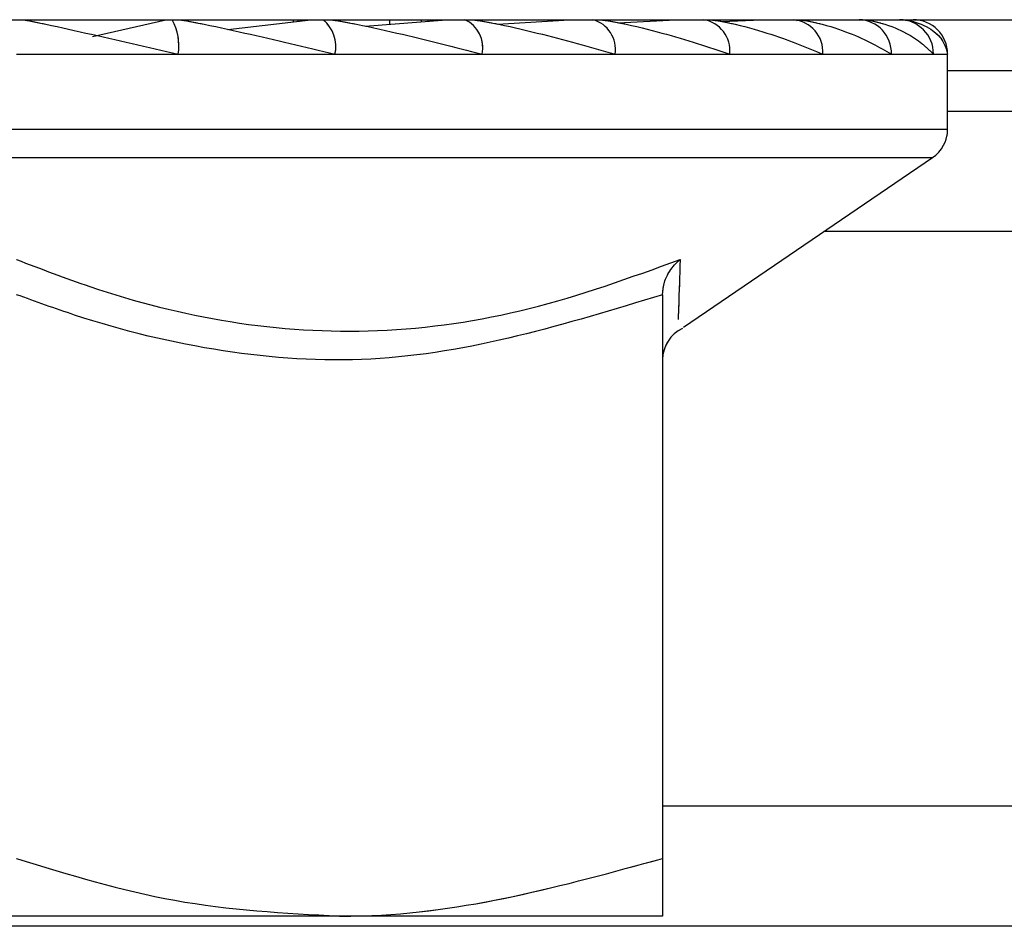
# Paper-space layout 'Sheet10' of a CAD drawing. Header units: inches. Extents: x 0.1 to 16.9, y 0.1 to 10.9.
# Tile 9 of 37: x 6.2232 to 6.2589, y 3.1613 to 3.1942. Entities that reach past the tile are written whole.
import ezdxf

# ---------------------------------------------------------------- set-up
doc = ezdxf.new("R2010")
doc.units = ezdxf.units.IN
doc.header["$MEASUREMENT"] = 0
doc.linetypes.add('PHANTOM', pattern=[0.49999999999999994, 0.25, -0.05, 0.05, -0.05, 0.05, -0.05])

psp = doc.layouts.new('Sheet10')

# ---------------------------------------------------------------- linework, layer by layer
at = {"color": 7, "linetype": 'Continuous', "lineweight": 25}
for p, q in [((6.1658336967, 3.1941918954), (6.4991670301, 3.1941918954)), ((6.2258804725, 3.1935779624), (6.2285397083, 3.1941918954)), ((6.2284694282, 3.19417567), (6.2284694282, 3.1941918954)), ((6.2307867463, 3.1938399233), (6.233789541, 3.1941918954)), ((6.2331689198, 3.1941191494), (6.2331689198, 3.1941918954)), ((6.2333238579, 3.1941918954), (6.2333238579, 3.1941373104)), ((6.2357645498, 3.1939553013), (6.238715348, 3.1941918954)), ((6.2366570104, 3.1940268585), (6.2366570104, 3.1941918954)), ((6.2378080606, 3.1941191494), (6.2378080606, 3.1941918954)), ((6.2380345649, 3.1941918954), (6.2380345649, 3.1941373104)), ((6.2385129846, 3.19417567), (6.2385129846, 3.1941918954)), ((6.2405662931, 3.1940296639), (6.2431674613, 3.1941918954)), ((6.2449395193, 3.1940835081), (6.2470106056, 3.1941918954)), ((6.2486877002, 3.194125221), (6.2501280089, 3.1941918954)), ((6.2231253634, 3.1929418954), (6.2289859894, 3.1929418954)), ((6.2289859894, 3.1929418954), (6.2346685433, 3.1929418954)), ((6.2346685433, 3.1929418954), (6.2400003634, 3.1929418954)), ((6.2400003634, 3.1929418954), (6.2448194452, 3.1929418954)), ((6.2448194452, 3.1929418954), (6.2489793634, 3.1929418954)), ((6.2489793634, 3.1929418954), (6.2523537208, 3.1929418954)), ((6.2523537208, 3.1929418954), (6.2548399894, 3.1929418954)), ((6.2548399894, 3.1929418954), (6.2563626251, 3.1929418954)), ((6.2563626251, 3.1929418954), (6.2568753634, 3.1929418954)), ((6.2568753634, 3.19022499), (6.2568753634, 3.1929418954)), ((6.2568753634, 3.192346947), (6.4081253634, 3.192346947)), ((6.4081253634, 3.1908585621), (6.2568753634, 3.1908585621)), ((6.1893753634, 3.19022499), (6.2568753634, 3.19022499)), ((6.1899216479, 3.1891918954), (6.2563290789, 3.1891918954)), ((6.2472984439, 3.1830404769), (6.2563290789, 3.1891918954)), ((6.3138753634, 3.1865072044), (6.2523877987, 3.1865072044)), ((6.2465420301, 3.1842224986), (6.2465420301, 3.1637833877)), ((6.3138753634, 3.1656738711), (6.2465420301, 3.1656738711)), ((6.2348336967, 3.1616918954), (6.2114170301, 3.1616918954)), ((6.2465420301, 3.1616918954), (6.2348336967, 3.1616918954)), ((6.3138753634, 3.1613225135), (6.1981603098, 3.1613225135))]:
    psp.add_line(p, q, dxfattribs=at)
at = {"color": 7, "linetype": 'PHANTOM', "lineweight": 18}
for p, q in [((6.1658336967, 3.1941918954), (6.4991670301, 3.1941918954)), ((6.1658336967, 3.1941918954), (6.4991670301, 3.1941918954)), ((6.1658336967, 3.1941918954), (6.4991670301, 3.1941918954)), ((6.2258804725, 3.1935779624), (6.2285397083, 3.1941918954)), ((6.2258804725, 3.1935779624), (6.2285397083, 3.1941918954)), ((6.2258804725, 3.1935779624), (6.2285397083, 3.1941918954)), ((6.2284694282, 3.19417567), (6.2284694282, 3.1941918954)), ((6.2284694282, 3.19417567), (6.2284694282, 3.1941918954)), ((6.2284694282, 3.19417567), (6.2284694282, 3.1941918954)), ((6.2307867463, 3.1938399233), (6.233789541, 3.1941918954)), ((6.2307867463, 3.1938399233), (6.233789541, 3.1941918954)), ((6.2307867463, 3.1938399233), (6.233789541, 3.1941918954)), ((6.2331689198, 3.1941191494), (6.2331689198, 3.1941918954)), ((6.2331689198, 3.1941191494), (6.2331689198, 3.1941918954)), ((6.2331689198, 3.1941191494), (6.2331689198, 3.1941918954)), ((6.2333238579, 3.1941918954), (6.2333238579, 3.1941373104)), ((6.2333238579, 3.1941918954), (6.2333238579, 3.1941373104)), ((6.2333238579, 3.1941918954), (6.2333238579, 3.1941373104)), ((6.2357645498, 3.1939553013), (6.238715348, 3.1941918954)), ((6.2357645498, 3.1939553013), (6.238715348, 3.1941918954)), ((6.2357645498, 3.1939553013), (6.238715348, 3.1941918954)), ((6.2366570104, 3.1940268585), (6.2366570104, 3.1941918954)), ((6.2366570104, 3.1940268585), (6.2366570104, 3.1941918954)), ((6.2366570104, 3.1940268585), (6.2366570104, 3.1941918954)), ((6.2378080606, 3.1941191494), (6.2378080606, 3.1941918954)), ((6.2378080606, 3.1941191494), (6.2378080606, 3.1941918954)), ((6.2378080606, 3.1941191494), (6.2378080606, 3.1941918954)), ((6.2380345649, 3.1941918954), (6.2380345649, 3.1941373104)), ((6.2380345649, 3.1941918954), (6.2380345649, 3.1941373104)), ((6.2380345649, 3.1941918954), (6.2380345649, 3.1941373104)), ((6.2385129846, 3.19417567), (6.2385129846, 3.1941918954)), ((6.2385129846, 3.19417567), (6.2385129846, 3.1941918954)), ((6.2385129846, 3.19417567), (6.2385129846, 3.1941918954)), ((6.2405662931, 3.1940296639), (6.2431674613, 3.1941918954)), ((6.2405662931, 3.1940296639), (6.2431674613, 3.1941918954)), ((6.2405662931, 3.1940296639), (6.2431674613, 3.1941918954)), ((6.2449395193, 3.1940835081), (6.2470106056, 3.1941918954)), ((6.2449395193, 3.1940835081), (6.2470106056, 3.1941918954)), ((6.2449395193, 3.1940835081), (6.2470106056, 3.1941918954)), ((6.2486877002, 3.194125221), (6.2501280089, 3.1941918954)), ((6.2486877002, 3.194125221), (6.2501280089, 3.1941918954)), ((6.2486877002, 3.194125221), (6.2501280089, 3.1941918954)), ((6.2513996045, 3.1941481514), (6.2524249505, 3.1941918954)), ((6.2231253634, 3.1929418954), (6.2289859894, 3.1929418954)), ((6.2231253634, 3.1929418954), (6.2289859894, 3.1929418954)), ((6.2231253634, 3.1929418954), (6.2289859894, 3.1929418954)), ((6.2289859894, 3.1929418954), (6.2346685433, 3.1929418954)), ((6.2289859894, 3.1929418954), (6.2346685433, 3.1929418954)), ((6.2289859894, 3.1929418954), (6.2346685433, 3.1929418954)), ((6.2346685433, 3.1929418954), (6.2400003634, 3.1929418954)), ((6.2346685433, 3.1929418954), (6.2400003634, 3.1929418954)), ((6.2346685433, 3.1929418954), (6.2400003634, 3.1929418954)), ((6.2400003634, 3.1929418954), (6.2448194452, 3.1929418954)), ((6.2400003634, 3.1929418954), (6.2448194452, 3.1929418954)), ((6.2400003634, 3.1929418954), (6.2448194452, 3.1929418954)), ((6.2448194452, 3.1929418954), (6.2489793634, 3.1929418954)), ((6.2448194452, 3.1929418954), (6.2489793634, 3.1929418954)), ((6.2448194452, 3.1929418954), (6.2489793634, 3.1929418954)), ((6.2489793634, 3.1929418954), (6.2523537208, 3.1929418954)), ((6.2489793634, 3.1929418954), (6.2523537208, 3.1929418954)), ((6.2489793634, 3.1929418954), (6.2523537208, 3.1929418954)), ((6.2523537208, 3.1929418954), (6.2548399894, 3.1929418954)), ((6.2523537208, 3.1929418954), (6.2548399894, 3.1929418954)), ((6.2523537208, 3.1929418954), (6.2548399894, 3.1929418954)), ((6.2548399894, 3.1929418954), (6.2563626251, 3.1929418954)), ((6.2548399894, 3.1929418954), (6.2563626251, 3.1929418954)), ((6.2548399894, 3.1929418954), (6.2563626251, 3.1929418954)), ((6.2563626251, 3.1929418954), (6.2568753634, 3.1929418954)), ((6.2563626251, 3.1929418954), (6.2568753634, 3.1929418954)), ((6.2563626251, 3.1929418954), (6.2568753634, 3.1929418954)), ((6.2568753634, 3.19022499), (6.2568753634, 3.1929418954)), ((6.2568753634, 3.19022499), (6.2568753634, 3.1929418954)), ((6.2568753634, 3.19022499), (6.2568753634, 3.1929418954)), ((6.2568753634, 3.192346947), (6.4081253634, 3.192346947)), ((6.2568753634, 3.192346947), (6.4081253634, 3.192346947)), ((6.2568753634, 3.192346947), (6.4081253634, 3.192346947)), ((6.4081253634, 3.1908585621), (6.2568753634, 3.1908585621)), ((6.4081253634, 3.1908585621), (6.2568753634, 3.1908585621)), ((6.4081253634, 3.1908585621), (6.2568753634, 3.1908585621)), ((6.1893753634, 3.19022499), (6.2568753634, 3.19022499)), ((6.1893753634, 3.19022499), (6.2568753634, 3.19022499)), ((6.1893753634, 3.19022499), (6.2568753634, 3.19022499)), ((6.1899216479, 3.1891918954), (6.2563290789, 3.1891918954)), ((6.1899216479, 3.1891918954), (6.2563290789, 3.1891918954)), ((6.1899216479, 3.1891918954), (6.2563290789, 3.1891918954)), ((6.2472984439, 3.1830404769), (6.2563290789, 3.1891918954)), ((6.2472984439, 3.1830404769), (6.2563290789, 3.1891918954)), ((6.2472984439, 3.1830404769), (6.2563290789, 3.1891918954)), ((6.3138753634, 3.1865072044), (6.2523877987, 3.1865072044)), ((6.3138753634, 3.1865072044), (6.2523877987, 3.1865072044)), ((6.3138753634, 3.1865072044), (6.2523877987, 3.1865072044)), ((6.2465420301, 3.1842224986), (6.2465420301, 3.1637833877)), ((6.2465420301, 3.1842224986), (6.2465420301, 3.1637833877)), ((6.2465420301, 3.1842224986), (6.2465420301, 3.1637833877)), ((6.3138753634, 3.1656738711), (6.2465420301, 3.1656738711)), ((6.3138753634, 3.1656738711), (6.2465420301, 3.1656738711)), ((6.3138753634, 3.1656738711), (6.2465420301, 3.1656738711)), ((6.2348336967, 3.1616918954), (6.2114170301, 3.1616918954)), ((6.2348336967, 3.1616918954), (6.2114170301, 3.1616918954)), ((6.2348336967, 3.1616918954), (6.2114170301, 3.1616918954)), ((6.2465420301, 3.1616918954), (6.2348336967, 3.1616918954)), ((6.2465420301, 3.1616918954), (6.2348336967, 3.1616918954)), ((6.2465420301, 3.1616918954), (6.2348336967, 3.1616918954)), ((6.3138753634, 3.1613225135), (6.1981603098, 3.1613225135)), ((6.3138753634, 3.1613225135), (6.1981603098, 3.1613225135)), ((6.3138753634, 3.1613225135), (6.1981603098, 3.1613225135))]:
    psp.add_line(p, q, dxfattribs=at)
at = {"color": 7, "linetype": 'Continuous', "lineweight": 25}
for centre, radius, start, end in [((6.2270235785, 3.1932449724), 0.0019856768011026, 351.220539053, 28.48161318), ((6.2334342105, 3.1932178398), 0.0012648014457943, 347.3983030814, 50.3651393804), ((6.2389066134, 3.1931762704), 0.0011185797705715, 347.9052429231, 65.2248594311), ((6.2437306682, 3.1931252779), 0.0011041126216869, 350.4394150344, 75.0253993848), ((6.2478532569, 3.1930710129), 0.0011334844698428, 353.4591256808, 81.4483134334), ((6.2511809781, 3.1930200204), 0.001175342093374, 356.1887389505, 85.5980503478), ((6.253626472, 3.192978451), 0.0012140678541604, 358.2745645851, 88.1637932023), ((6.255122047, 3.1929513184), 0.001240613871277, 359.5648082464, 89.5580945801), ((6.2556253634, 3.1929418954), 0.0012500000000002, 0, 90), ((6.2556253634, 3.19022499), 0.0012500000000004, 304.2616074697, 0), ((6.2477920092, 3.1818648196), 0.001249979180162, 114.9587446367, 179.4199377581)]:
    psp.add_arc(centre, radius, start, end, dxfattribs=at)
at = {"color": 7, "linetype": 'PHANTOM', "lineweight": 18}
for centre, radius, start, end in [((6.2270235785, 3.1932449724), 0.0019856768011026, 351.220539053, 28.48161318), ((6.2270235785, 3.1932449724), 0.0019856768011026, 351.220539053, 28.48161318), ((6.2270235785, 3.1932449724), 0.0019856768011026, 351.220539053, 28.48161318), ((6.2334342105, 3.1932178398), 0.0012648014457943, 347.3983030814, 50.3651393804), ((6.2334342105, 3.1932178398), 0.0012648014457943, 347.3983030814, 50.3651393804), ((6.2334342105, 3.1932178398), 0.0012648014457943, 347.3983030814, 50.3651393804), ((6.2389066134, 3.1931762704), 0.0011185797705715, 347.9052429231, 65.2248594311), ((6.2389066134, 3.1931762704), 0.0011185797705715, 347.9052429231, 65.2248594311), ((6.2389066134, 3.1931762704), 0.0011185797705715, 347.9052429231, 65.2248594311), ((6.2437306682, 3.1931252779), 0.0011041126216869, 350.4394150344, 75.0253993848), ((6.2437306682, 3.1931252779), 0.0011041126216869, 350.4394150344, 75.0253993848), ((6.2437306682, 3.1931252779), 0.0011041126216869, 350.4394150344, 75.0253993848), ((6.2478532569, 3.1930710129), 0.0011334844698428, 353.4591256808, 81.4483134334), ((6.2478532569, 3.1930710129), 0.0011334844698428, 353.4591256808, 81.4483134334), ((6.2478532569, 3.1930710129), 0.0011334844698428, 353.4591256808, 81.4483134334), ((6.2511809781, 3.1930200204), 0.001175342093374, 356.1887389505, 85.5980503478), ((6.2511809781, 3.1930200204), 0.001175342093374, 356.1887389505, 85.5980503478), ((6.2511809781, 3.1930200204), 0.001175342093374, 356.1887389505, 85.5980503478), ((6.253626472, 3.192978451), 0.0012140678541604, 358.2745645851, 88.1637932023), ((6.253626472, 3.192978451), 0.0012140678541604, 358.2745645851, 88.1637932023), ((6.253626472, 3.192978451), 0.0012140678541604, 358.2745645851, 88.1637932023), ((6.255122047, 3.1929513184), 0.001240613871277, 359.5648082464, 89.5580945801), ((6.255122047, 3.1929513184), 0.001240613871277, 359.5648082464, 89.5580945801), ((6.255122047, 3.1929513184), 0.001240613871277, 359.5648082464, 89.5580945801), ((6.2556253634, 3.1929418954), 0.0012500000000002, 0, 90), ((6.2556253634, 3.1929418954), 0.0012500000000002, 0, 90), ((6.2556253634, 3.1929418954), 0.0012500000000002, 0, 90), ((6.2556253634, 3.19022499), 0.0012500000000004, 304.2616074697, 0), ((6.2556253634, 3.19022499), 0.0012500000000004, 304.2616074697, 0), ((6.2556253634, 3.19022499), 0.0012500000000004, 304.2616074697, 0), ((6.2477920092, 3.1818648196), 0.001249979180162, 114.9587446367, 179.4199377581), ((6.2477920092, 3.1818648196), 0.001249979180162, 114.9587446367, 179.4199377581), ((6.2477920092, 3.1818648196), 0.001249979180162, 114.9587446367, 179.4199377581)]:
    psp.add_arc(centre, radius, start, end, dxfattribs=at)
at = {"color": 7, "linetype": 'Continuous', "lineweight": 25}
for points, knots in [([(6.223357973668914, 3.194191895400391), (6.223359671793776, 3.194191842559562), (6.223369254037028, 3.194191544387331), (6.223419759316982, 3.194184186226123), (6.223616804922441, 3.194147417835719), (6.224348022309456, 3.193995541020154), (6.226197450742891, 3.193588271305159), (6.227871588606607, 3.193200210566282), (6.228985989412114, 3.192941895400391)], [0, 0, 0, 0, 0.0042220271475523, 0.0238242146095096, 0.0559055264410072, 0.1434785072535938, 0.4298508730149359, 1, 1, 1, 1]), ([(6.228997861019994, 3.194191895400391), (6.229000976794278, 3.194191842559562), (6.229018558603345, 3.194191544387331), (6.229086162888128, 3.194184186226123), (6.229315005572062, 3.194147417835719), (6.230097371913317, 3.193995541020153), (6.231975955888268, 3.193588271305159), (6.233592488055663, 3.193200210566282), (6.234668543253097, 3.192941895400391)], [0, 0, 0, 0, 0.0042220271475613, 0.0238242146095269, 0.0559055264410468, 0.1434785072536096, 0.4298508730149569, 1, 1, 1, 1]), ([(6.234459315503, 3.194191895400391), (6.234463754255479, 3.194191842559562), (6.23448880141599, 3.194191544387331), (6.234571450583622, 3.194184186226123), (6.234825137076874, 3.194147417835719), (6.235634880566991, 3.193995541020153), (6.237485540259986, 3.193588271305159), (6.238995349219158, 3.193200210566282), (6.240000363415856, 3.192941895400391)], [0, 0, 0, 0, 0.0042220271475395, 0.0238242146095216, 0.0559055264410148, 0.1434785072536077, 0.4298508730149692, 1, 1, 1, 1]), ([(6.239576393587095, 3.194191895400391), (6.239582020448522, 3.194191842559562), (6.239613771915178, 3.194191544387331), (6.239708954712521, 3.194184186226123), (6.239979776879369, 3.194147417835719), (6.240792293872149, 3.193995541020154), (6.242558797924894, 3.193588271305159), (6.24391600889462, 3.193200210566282), (6.244819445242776, 3.192941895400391)], [0, 0, 0, 0, 0.0042220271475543, 0.0238242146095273, 0.055905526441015, 0.1434785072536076, 0.4298508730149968, 1, 1, 1, 1]), ([(6.244193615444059, 3.194191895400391), (6.244200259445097, 3.194191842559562), (6.244237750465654, 3.194191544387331), (6.244342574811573, 3.194184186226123), (6.244622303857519, 3.194147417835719), (6.245412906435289, 3.193995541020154), (6.247041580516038, 3.193588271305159), (6.248204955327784, 3.193200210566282), (6.248979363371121, 3.192941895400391)], [0, 0, 0, 0, 0.0042220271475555, 0.02382421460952, 0.0559055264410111, 0.1434785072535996, 0.4298508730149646, 0.9999999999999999, 0.9999999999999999, 0.9999999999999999, 0.9999999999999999]), ([(6.248170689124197, 3.194191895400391), (6.248178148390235, 3.194191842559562), (6.248220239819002, 3.194191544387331), (6.248331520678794, 3.194184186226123), (6.248611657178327, 3.194147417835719), (6.249356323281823, 3.193995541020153), (6.250797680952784, 3.193588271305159), (6.251731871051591, 3.193200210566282), (6.25235372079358, 3.192941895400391)], [0, 0, 0, 0, 0.0042220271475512, 0.0238242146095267, 0.0559055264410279, 0.1434785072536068, 0.4298508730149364, 1, 1, 1, 1]), ([(6.251386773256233, 3.194191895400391), (6.25139482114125, 3.194191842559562), (6.251440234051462, 3.194191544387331), (6.25155459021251, 3.194184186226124), (6.251826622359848, 3.194147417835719), (6.252502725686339, 3.193995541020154), (6.253712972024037, 3.193588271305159), (6.254389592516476, 3.193200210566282), (6.25483998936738, 3.192941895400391)], [0, 0, 0, 0, 0.004222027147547, 0.0238242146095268, 0.0559055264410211, 0.1434785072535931, 0.429850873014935, 0.9999999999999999, 0.9999999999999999, 0.9999999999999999, 0.9999999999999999]), ([(6.253744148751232, 3.194191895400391), (6.253752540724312, 3.194191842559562), (6.253799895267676, 3.194191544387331), (6.253913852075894, 3.194184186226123), (6.254169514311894, 3.194147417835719), (6.254756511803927, 3.193995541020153), (6.25569887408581, 3.193588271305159), (6.256097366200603, 3.193200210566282), (6.256362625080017, 3.192941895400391)], [0, 0, 0, 0, 0.0042220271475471, 0.0238242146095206, 0.0559055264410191, 0.1434785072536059, 0.4298508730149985, 0.9999999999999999, 0.9999999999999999, 0.9999999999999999, 0.9999999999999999]), ([(6.255171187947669, 3.194191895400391), (6.255179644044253, 3.19419184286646), (6.255227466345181, 3.19419154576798), (6.255337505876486, 3.194184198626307), (6.255568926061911, 3.194147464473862), (6.256048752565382, 3.19399572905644), (6.256694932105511, 3.193588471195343), (6.256803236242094, 3.193200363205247), (6.256875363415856, 3.192941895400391)], [0, 0, 0, 0, 0.0042096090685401, 0.0238068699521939, 0.0558732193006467, 0.1433806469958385, 0.4295182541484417, 0.9999999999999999, 0.9999999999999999, 0.9999999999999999, 0.9999999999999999]), ([(6.223125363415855, 3.185496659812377), (6.224009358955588, 3.185157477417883), (6.226537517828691, 3.184187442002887), (6.230890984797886, 3.183073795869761), (6.236267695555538, 3.182732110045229), (6.241788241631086, 3.183544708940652), (6.245369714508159, 3.18484066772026), (6.247182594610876, 3.185496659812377)], [0, 0, 0, 0, 0.1143716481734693, 0.3270940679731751, 0.5448864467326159, 0.7696293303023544, 1, 1, 1, 1]), ([(6.246542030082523, 3.184222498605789), (6.246557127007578, 3.184376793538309), (6.246587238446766, 3.184684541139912), (6.246811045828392, 3.185130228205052), (6.247035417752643, 3.185380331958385), (6.247179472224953, 3.185494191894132), (6.247182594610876, 3.185496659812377)], [0, 0, 0, 0, 0.3025166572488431, 0.603381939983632, 0.99140328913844, 1, 1, 1, 1]), ([(6.247182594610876, 3.185496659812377), (6.24716164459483, 3.184881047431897), (6.247109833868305, 3.183358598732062), (6.247107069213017, 3.183336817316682), (6.247105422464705, 3.183323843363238)], [0, 0, 0, 0, 0.4043567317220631, 1, 1, 1, 1]), ([(6.246542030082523, 3.184222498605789), (6.243042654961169, 3.183150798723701), (6.237801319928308, 3.181545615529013), (6.230547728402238, 3.182042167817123), (6.226276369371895, 3.183080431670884), (6.223826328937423, 3.18396843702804), (6.223125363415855, 3.184222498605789)], [0, 0, 0, 0, 0.4518067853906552, 0.6767124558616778, 0.9075062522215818, 1, 1, 1, 1]), ([(6.223125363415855, 3.163783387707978), (6.22502684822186, 3.163198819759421), (6.228864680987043, 3.162018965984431), (6.232832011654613, 3.161801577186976), (6.234833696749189, 3.161691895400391)], [0, 0, 0, 0, 0.4954579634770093, 1, 1, 1, 1]), ([(6.234833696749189, 3.161691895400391), (6.235111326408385, 3.161693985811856), (6.239065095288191, 3.161723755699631), (6.242939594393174, 3.162791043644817), (6.246542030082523, 3.163783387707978)], [0, 0, 0, 0, 0.0702189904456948, 1, 1, 1, 1]), ([(6.246542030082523, 3.163783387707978), (6.246542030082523, 3.163510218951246), (6.246542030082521, 3.162278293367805), (6.246542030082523, 3.161948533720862), (6.246542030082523, 3.161691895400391)], [0, 0, 0, 0, 0.2217412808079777, 1, 1, 1, 1])]:
    psp.add_open_spline(points, degree=3, knots=knots, dxfattribs=at)
at = {"color": 7, "linetype": 'PHANTOM', "lineweight": 18}
for points, knots in [([(6.223357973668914, 3.194191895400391), (6.223359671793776, 3.194191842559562), (6.223369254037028, 3.194191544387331), (6.223419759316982, 3.194184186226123), (6.223616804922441, 3.194147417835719), (6.224348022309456, 3.193995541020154), (6.226197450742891, 3.193588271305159), (6.227871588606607, 3.193200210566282), (6.228985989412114, 3.192941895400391)], [0, 0, 0, 0, 0.0042220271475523, 0.0238242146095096, 0.0559055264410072, 0.1434785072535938, 0.4298508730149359, 1, 1, 1, 1]), ([(6.223357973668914, 3.194191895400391), (6.223359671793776, 3.194191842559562), (6.223369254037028, 3.194191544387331), (6.223419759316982, 3.194184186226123), (6.223616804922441, 3.194147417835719), (6.224348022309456, 3.193995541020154), (6.226197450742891, 3.193588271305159), (6.227871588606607, 3.193200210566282), (6.228985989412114, 3.192941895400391)], [0, 0, 0, 0, 0.0042220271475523, 0.0238242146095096, 0.0559055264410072, 0.1434785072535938, 0.4298508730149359, 1, 1, 1, 1]), ([(6.223357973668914, 3.194191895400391), (6.223359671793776, 3.194191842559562), (6.223369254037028, 3.194191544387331), (6.223419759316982, 3.194184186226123), (6.223616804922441, 3.194147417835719), (6.224348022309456, 3.193995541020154), (6.226197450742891, 3.193588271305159), (6.227871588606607, 3.193200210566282), (6.228985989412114, 3.192941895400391)], [0, 0, 0, 0, 0.0042220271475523, 0.0238242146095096, 0.0559055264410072, 0.1434785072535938, 0.4298508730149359, 1, 1, 1, 1]), ([(6.228997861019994, 3.194191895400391), (6.229000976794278, 3.194191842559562), (6.229018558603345, 3.194191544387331), (6.229086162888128, 3.194184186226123), (6.229315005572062, 3.194147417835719), (6.230097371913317, 3.193995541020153), (6.231975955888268, 3.193588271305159), (6.233592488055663, 3.193200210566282), (6.234668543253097, 3.192941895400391)], [0, 0, 0, 0, 0.0042220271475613, 0.0238242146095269, 0.0559055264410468, 0.1434785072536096, 0.4298508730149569, 1, 1, 1, 1]), ([(6.228997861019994, 3.194191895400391), (6.229000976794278, 3.194191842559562), (6.229018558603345, 3.194191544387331), (6.229086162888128, 3.194184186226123), (6.229315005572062, 3.194147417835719), (6.230097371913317, 3.193995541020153), (6.231975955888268, 3.193588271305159), (6.233592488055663, 3.193200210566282), (6.234668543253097, 3.192941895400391)], [0, 0, 0, 0, 0.0042220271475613, 0.0238242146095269, 0.0559055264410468, 0.1434785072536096, 0.4298508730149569, 1, 1, 1, 1]), ([(6.228997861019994, 3.194191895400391), (6.229000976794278, 3.194191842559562), (6.229018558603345, 3.194191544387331), (6.229086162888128, 3.194184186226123), (6.229315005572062, 3.194147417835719), (6.230097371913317, 3.193995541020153), (6.231975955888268, 3.193588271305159), (6.233592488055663, 3.193200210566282), (6.234668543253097, 3.192941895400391)], [0, 0, 0, 0, 0.0042220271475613, 0.0238242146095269, 0.0559055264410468, 0.1434785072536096, 0.4298508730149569, 1, 1, 1, 1]), ([(6.234459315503, 3.194191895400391), (6.234463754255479, 3.194191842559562), (6.23448880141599, 3.194191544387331), (6.234571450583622, 3.194184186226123), (6.234825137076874, 3.194147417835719), (6.235634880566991, 3.193995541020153), (6.237485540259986, 3.193588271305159), (6.238995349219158, 3.193200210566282), (6.240000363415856, 3.192941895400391)], [0, 0, 0, 0, 0.0042220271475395, 0.0238242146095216, 0.0559055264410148, 0.1434785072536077, 0.4298508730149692, 1, 1, 1, 1]), ([(6.234459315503, 3.194191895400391), (6.234463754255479, 3.194191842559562), (6.23448880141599, 3.194191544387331), (6.234571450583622, 3.194184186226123), (6.234825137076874, 3.194147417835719), (6.235634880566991, 3.193995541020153), (6.237485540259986, 3.193588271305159), (6.238995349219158, 3.193200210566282), (6.240000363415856, 3.192941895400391)], [0, 0, 0, 0, 0.0042220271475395, 0.0238242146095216, 0.0559055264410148, 0.1434785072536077, 0.4298508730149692, 1, 1, 1, 1]), ([(6.234459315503, 3.194191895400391), (6.234463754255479, 3.194191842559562), (6.23448880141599, 3.194191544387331), (6.234571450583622, 3.194184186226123), (6.234825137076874, 3.194147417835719), (6.235634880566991, 3.193995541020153), (6.237485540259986, 3.193588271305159), (6.238995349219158, 3.193200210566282), (6.240000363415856, 3.192941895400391)], [0, 0, 0, 0, 0.0042220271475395, 0.0238242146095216, 0.0559055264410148, 0.1434785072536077, 0.4298508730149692, 1, 1, 1, 1]), ([(6.239576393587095, 3.194191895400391), (6.239582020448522, 3.194191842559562), (6.239613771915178, 3.194191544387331), (6.239708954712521, 3.194184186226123), (6.239979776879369, 3.194147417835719), (6.240792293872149, 3.193995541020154), (6.242558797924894, 3.193588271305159), (6.24391600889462, 3.193200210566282), (6.244819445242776, 3.192941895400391)], [0, 0, 0, 0, 0.0042220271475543, 0.0238242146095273, 0.055905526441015, 0.1434785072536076, 0.4298508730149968, 1, 1, 1, 1]), ([(6.239576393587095, 3.194191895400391), (6.239582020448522, 3.194191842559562), (6.239613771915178, 3.194191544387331), (6.239708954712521, 3.194184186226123), (6.239979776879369, 3.194147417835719), (6.240792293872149, 3.193995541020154), (6.242558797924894, 3.193588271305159), (6.24391600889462, 3.193200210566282), (6.244819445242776, 3.192941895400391)], [0, 0, 0, 0, 0.0042220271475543, 0.0238242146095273, 0.055905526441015, 0.1434785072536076, 0.4298508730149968, 1, 1, 1, 1]), ([(6.239576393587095, 3.194191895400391), (6.239582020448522, 3.194191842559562), (6.239613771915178, 3.194191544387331), (6.239708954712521, 3.194184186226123), (6.239979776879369, 3.194147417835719), (6.240792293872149, 3.193995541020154), (6.242558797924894, 3.193588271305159), (6.24391600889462, 3.193200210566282), (6.244819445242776, 3.192941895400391)], [0, 0, 0, 0, 0.0042220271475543, 0.0238242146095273, 0.055905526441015, 0.1434785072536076, 0.4298508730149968, 1, 1, 1, 1]), ([(6.244193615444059, 3.194191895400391), (6.244200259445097, 3.194191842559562), (6.244237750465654, 3.194191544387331), (6.244342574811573, 3.194184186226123), (6.244622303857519, 3.194147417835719), (6.245412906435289, 3.193995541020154), (6.247041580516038, 3.193588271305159), (6.248204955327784, 3.193200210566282), (6.248979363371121, 3.192941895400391)], [0, 0, 0, 0, 0.0042220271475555, 0.02382421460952, 0.0559055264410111, 0.1434785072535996, 0.4298508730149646, 0.9999999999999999, 0.9999999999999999, 0.9999999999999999, 0.9999999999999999]), ([(6.244193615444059, 3.194191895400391), (6.244200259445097, 3.194191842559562), (6.244237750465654, 3.194191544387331), (6.244342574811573, 3.194184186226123), (6.244622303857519, 3.194147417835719), (6.245412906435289, 3.193995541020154), (6.247041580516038, 3.193588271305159), (6.248204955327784, 3.193200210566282), (6.248979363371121, 3.192941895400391)], [0, 0, 0, 0, 0.0042220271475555, 0.02382421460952, 0.0559055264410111, 0.1434785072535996, 0.4298508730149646, 0.9999999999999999, 0.9999999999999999, 0.9999999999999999, 0.9999999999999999]), ([(6.244193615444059, 3.194191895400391), (6.244200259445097, 3.194191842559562), (6.244237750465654, 3.194191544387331), (6.244342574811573, 3.194184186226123), (6.244622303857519, 3.194147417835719), (6.245412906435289, 3.193995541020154), (6.247041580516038, 3.193588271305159), (6.248204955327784, 3.193200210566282), (6.248979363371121, 3.192941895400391)], [0, 0, 0, 0, 0.0042220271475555, 0.02382421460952, 0.0559055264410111, 0.1434785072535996, 0.4298508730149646, 0.9999999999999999, 0.9999999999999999, 0.9999999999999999, 0.9999999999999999]), ([(6.248170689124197, 3.194191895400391), (6.248178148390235, 3.194191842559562), (6.248220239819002, 3.194191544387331), (6.248331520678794, 3.194184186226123), (6.248611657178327, 3.194147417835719), (6.249356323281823, 3.193995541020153), (6.250797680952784, 3.193588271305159), (6.251731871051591, 3.193200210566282), (6.25235372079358, 3.192941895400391)], [0, 0, 0, 0, 0.0042220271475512, 0.0238242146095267, 0.0559055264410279, 0.1434785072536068, 0.4298508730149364, 1, 1, 1, 1]), ([(6.248170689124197, 3.194191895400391), (6.248178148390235, 3.194191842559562), (6.248220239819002, 3.194191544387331), (6.248331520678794, 3.194184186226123), (6.248611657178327, 3.194147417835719), (6.249356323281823, 3.193995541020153), (6.250797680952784, 3.193588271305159), (6.251731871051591, 3.193200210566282), (6.25235372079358, 3.192941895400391)], [0, 0, 0, 0, 0.0042220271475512, 0.0238242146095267, 0.0559055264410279, 0.1434785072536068, 0.4298508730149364, 1, 1, 1, 1]), ([(6.248170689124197, 3.194191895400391), (6.248178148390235, 3.194191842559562), (6.248220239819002, 3.194191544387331), (6.248331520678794, 3.194184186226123), (6.248611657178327, 3.194147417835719), (6.249356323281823, 3.193995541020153), (6.250797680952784, 3.193588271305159), (6.251731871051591, 3.193200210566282), (6.25235372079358, 3.192941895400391)], [0, 0, 0, 0, 0.0042220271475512, 0.0238242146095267, 0.0559055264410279, 0.1434785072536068, 0.4298508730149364, 1, 1, 1, 1]), ([(6.251386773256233, 3.194191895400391), (6.25139482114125, 3.194191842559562), (6.251440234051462, 3.194191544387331), (6.25155459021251, 3.194184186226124), (6.251826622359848, 3.194147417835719), (6.252502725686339, 3.193995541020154), (6.253712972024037, 3.193588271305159), (6.254389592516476, 3.193200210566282), (6.25483998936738, 3.192941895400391)], [0, 0, 0, 0, 0.004222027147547, 0.0238242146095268, 0.0559055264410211, 0.1434785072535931, 0.429850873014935, 0.9999999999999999, 0.9999999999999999, 0.9999999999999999, 0.9999999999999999]), ([(6.251386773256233, 3.194191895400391), (6.25139482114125, 3.194191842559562), (6.251440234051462, 3.194191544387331), (6.25155459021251, 3.194184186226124), (6.251826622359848, 3.194147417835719), (6.252502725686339, 3.193995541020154), (6.253712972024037, 3.193588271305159), (6.254389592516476, 3.193200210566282), (6.25483998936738, 3.192941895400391)], [0, 0, 0, 0, 0.004222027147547, 0.0238242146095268, 0.0559055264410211, 0.1434785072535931, 0.429850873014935, 0.9999999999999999, 0.9999999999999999, 0.9999999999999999, 0.9999999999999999]), ([(6.251386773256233, 3.194191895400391), (6.25139482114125, 3.194191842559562), (6.251440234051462, 3.194191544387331), (6.25155459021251, 3.194184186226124), (6.251826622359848, 3.194147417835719), (6.252502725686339, 3.193995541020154), (6.253712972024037, 3.193588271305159), (6.254389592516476, 3.193200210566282), (6.25483998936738, 3.192941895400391)], [0, 0, 0, 0, 0.004222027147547, 0.0238242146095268, 0.0559055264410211, 0.1434785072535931, 0.429850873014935, 0.9999999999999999, 0.9999999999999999, 0.9999999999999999, 0.9999999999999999]), ([(6.253744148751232, 3.194191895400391), (6.253752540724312, 3.194191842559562), (6.253799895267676, 3.194191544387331), (6.253913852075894, 3.194184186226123), (6.254169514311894, 3.194147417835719), (6.254756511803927, 3.193995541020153), (6.25569887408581, 3.193588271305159), (6.256097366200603, 3.193200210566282), (6.256362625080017, 3.192941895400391)], [0, 0, 0, 0, 0.0042220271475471, 0.0238242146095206, 0.0559055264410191, 0.1434785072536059, 0.4298508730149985, 0.9999999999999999, 0.9999999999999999, 0.9999999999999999, 0.9999999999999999]), ([(6.253744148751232, 3.194191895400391), (6.253752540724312, 3.194191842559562), (6.253799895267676, 3.194191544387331), (6.253913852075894, 3.194184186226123), (6.254169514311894, 3.194147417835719), (6.254756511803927, 3.193995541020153), (6.25569887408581, 3.193588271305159), (6.256097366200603, 3.193200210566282), (6.256362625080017, 3.192941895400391)], [0, 0, 0, 0, 0.0042220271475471, 0.0238242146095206, 0.0559055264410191, 0.1434785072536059, 0.4298508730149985, 0.9999999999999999, 0.9999999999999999, 0.9999999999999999, 0.9999999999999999]), ([(6.253744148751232, 3.194191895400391), (6.253752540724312, 3.194191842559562), (6.253799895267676, 3.194191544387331), (6.253913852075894, 3.194184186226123), (6.254169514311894, 3.194147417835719), (6.254756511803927, 3.193995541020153), (6.25569887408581, 3.193588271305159), (6.256097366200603, 3.193200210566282), (6.256362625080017, 3.192941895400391)], [0, 0, 0, 0, 0.0042220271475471, 0.0238242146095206, 0.0559055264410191, 0.1434785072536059, 0.4298508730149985, 0.9999999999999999, 0.9999999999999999, 0.9999999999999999, 0.9999999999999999]), ([(6.255171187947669, 3.194191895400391), (6.255179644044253, 3.19419184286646), (6.255227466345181, 3.19419154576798), (6.255337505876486, 3.194184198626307), (6.255568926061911, 3.194147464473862), (6.256048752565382, 3.19399572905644), (6.256694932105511, 3.193588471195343), (6.256803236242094, 3.193200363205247), (6.256875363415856, 3.192941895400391)], [0, 0, 0, 0, 0.0042096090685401, 0.0238068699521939, 0.0558732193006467, 0.1433806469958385, 0.4295182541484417, 0.9999999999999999, 0.9999999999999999, 0.9999999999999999, 0.9999999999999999]), ([(6.255171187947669, 3.194191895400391), (6.255179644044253, 3.19419184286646), (6.255227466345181, 3.19419154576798), (6.255337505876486, 3.194184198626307), (6.255568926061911, 3.194147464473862), (6.256048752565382, 3.19399572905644), (6.256694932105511, 3.193588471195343), (6.256803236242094, 3.193200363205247), (6.256875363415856, 3.192941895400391)], [0, 0, 0, 0, 0.0042096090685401, 0.0238068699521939, 0.0558732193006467, 0.1433806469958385, 0.4295182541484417, 0.9999999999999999, 0.9999999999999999, 0.9999999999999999, 0.9999999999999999]), ([(6.255171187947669, 3.194191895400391), (6.255179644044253, 3.19419184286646), (6.255227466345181, 3.19419154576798), (6.255337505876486, 3.194184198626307), (6.255568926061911, 3.194147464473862), (6.256048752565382, 3.19399572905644), (6.256694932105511, 3.193588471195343), (6.256803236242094, 3.193200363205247), (6.256875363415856, 3.192941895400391)], [0, 0, 0, 0, 0.0042096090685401, 0.0238068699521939, 0.0558732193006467, 0.1433806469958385, 0.4295182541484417, 0.9999999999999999, 0.9999999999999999, 0.9999999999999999, 0.9999999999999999]), ([(6.223125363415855, 3.185496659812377), (6.224009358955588, 3.185157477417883), (6.226537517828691, 3.184187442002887), (6.230890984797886, 3.183073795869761), (6.236267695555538, 3.182732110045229), (6.241788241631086, 3.183544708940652), (6.245369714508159, 3.18484066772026), (6.247182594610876, 3.185496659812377)], [0, 0, 0, 0, 0.1143716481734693, 0.3270940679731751, 0.5448864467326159, 0.7696293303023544, 1, 1, 1, 1]), ([(6.223125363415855, 3.185496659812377), (6.224009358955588, 3.185157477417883), (6.226537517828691, 3.184187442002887), (6.230890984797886, 3.183073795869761), (6.236267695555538, 3.182732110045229), (6.241788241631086, 3.183544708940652), (6.245369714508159, 3.18484066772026), (6.247182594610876, 3.185496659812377)], [0, 0, 0, 0, 0.1143716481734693, 0.3270940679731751, 0.5448864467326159, 0.7696293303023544, 1, 1, 1, 1]), ([(6.223125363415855, 3.185496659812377), (6.224009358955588, 3.185157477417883), (6.226537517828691, 3.184187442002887), (6.230890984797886, 3.183073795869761), (6.236267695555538, 3.182732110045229), (6.241788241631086, 3.183544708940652), (6.245369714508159, 3.18484066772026), (6.247182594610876, 3.185496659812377)], [0, 0, 0, 0, 0.1143716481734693, 0.3270940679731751, 0.5448864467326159, 0.7696293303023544, 1, 1, 1, 1]), ([(6.246542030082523, 3.184222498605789), (6.246557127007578, 3.184376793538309), (6.246587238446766, 3.184684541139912), (6.246811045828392, 3.185130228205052), (6.247035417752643, 3.185380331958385), (6.247179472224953, 3.185494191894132), (6.247182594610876, 3.185496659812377)], [0, 0, 0, 0, 0.3025166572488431, 0.603381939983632, 0.99140328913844, 1, 1, 1, 1]), ([(6.246542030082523, 3.184222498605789), (6.246557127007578, 3.184376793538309), (6.246587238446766, 3.184684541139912), (6.246811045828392, 3.185130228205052), (6.247035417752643, 3.185380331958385), (6.247179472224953, 3.185494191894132), (6.247182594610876, 3.185496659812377)], [0, 0, 0, 0, 0.3025166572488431, 0.603381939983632, 0.99140328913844, 1, 1, 1, 1]), ([(6.246542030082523, 3.184222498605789), (6.246557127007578, 3.184376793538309), (6.246587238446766, 3.184684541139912), (6.246811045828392, 3.185130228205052), (6.247035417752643, 3.185380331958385), (6.247179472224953, 3.185494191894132), (6.247182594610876, 3.185496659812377)], [0, 0, 0, 0, 0.3025166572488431, 0.603381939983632, 0.99140328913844, 1, 1, 1, 1]), ([(6.247182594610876, 3.185496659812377), (6.24716164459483, 3.184881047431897), (6.247109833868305, 3.183358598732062), (6.247107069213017, 3.183336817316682), (6.247105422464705, 3.183323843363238)], [0, 0, 0, 0, 0.4043567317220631, 1, 1, 1, 1]), ([(6.247182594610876, 3.185496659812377), (6.24716164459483, 3.184881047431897), (6.247109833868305, 3.183358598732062), (6.247107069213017, 3.183336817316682), (6.247105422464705, 3.183323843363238)], [0, 0, 0, 0, 0.4043567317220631, 1, 1, 1, 1]), ([(6.247182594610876, 3.185496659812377), (6.24716164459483, 3.184881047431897), (6.247109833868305, 3.183358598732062), (6.247107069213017, 3.183336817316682), (6.247105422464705, 3.183323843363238)], [0, 0, 0, 0, 0.4043567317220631, 1, 1, 1, 1]), ([(6.246542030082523, 3.184222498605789), (6.243042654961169, 3.183150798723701), (6.237801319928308, 3.181545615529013), (6.230547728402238, 3.182042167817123), (6.226276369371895, 3.183080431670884), (6.223826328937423, 3.18396843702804), (6.223125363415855, 3.184222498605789)], [0, 0, 0, 0, 0.4518067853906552, 0.6767124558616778, 0.9075062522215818, 1, 1, 1, 1]), ([(6.246542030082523, 3.184222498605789), (6.243042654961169, 3.183150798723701), (6.237801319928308, 3.181545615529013), (6.230547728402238, 3.182042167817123), (6.226276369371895, 3.183080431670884), (6.223826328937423, 3.18396843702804), (6.223125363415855, 3.184222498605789)], [0, 0, 0, 0, 0.4518067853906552, 0.6767124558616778, 0.9075062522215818, 1, 1, 1, 1]), ([(6.246542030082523, 3.184222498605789), (6.243042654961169, 3.183150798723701), (6.237801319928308, 3.181545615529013), (6.230547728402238, 3.182042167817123), (6.226276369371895, 3.183080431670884), (6.223826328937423, 3.18396843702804), (6.223125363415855, 3.184222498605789)], [0, 0, 0, 0, 0.4518067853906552, 0.6767124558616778, 0.9075062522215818, 1, 1, 1, 1]), ([(6.223125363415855, 3.163783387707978), (6.22502684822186, 3.163198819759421), (6.228864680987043, 3.162018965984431), (6.232832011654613, 3.161801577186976), (6.234833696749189, 3.161691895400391)], [0, 0, 0, 0, 0.4954579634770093, 1, 1, 1, 1]), ([(6.223125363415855, 3.163783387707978), (6.22502684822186, 3.163198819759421), (6.228864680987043, 3.162018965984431), (6.232832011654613, 3.161801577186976), (6.234833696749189, 3.161691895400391)], [0, 0, 0, 0, 0.4954579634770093, 1, 1, 1, 1]), ([(6.223125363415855, 3.163783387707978), (6.22502684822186, 3.163198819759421), (6.228864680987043, 3.162018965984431), (6.232832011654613, 3.161801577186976), (6.234833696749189, 3.161691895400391)], [0, 0, 0, 0, 0.4954579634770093, 1, 1, 1, 1]), ([(6.234833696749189, 3.161691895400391), (6.235111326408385, 3.161693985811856), (6.239065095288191, 3.161723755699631), (6.242939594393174, 3.162791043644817), (6.246542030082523, 3.163783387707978)], [0, 0, 0, 0, 0.0702189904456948, 1, 1, 1, 1]), ([(6.234833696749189, 3.161691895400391), (6.235111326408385, 3.161693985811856), (6.239065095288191, 3.161723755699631), (6.242939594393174, 3.162791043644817), (6.246542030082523, 3.163783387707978)], [0, 0, 0, 0, 0.0702189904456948, 1, 1, 1, 1]), ([(6.234833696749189, 3.161691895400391), (6.235111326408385, 3.161693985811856), (6.239065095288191, 3.161723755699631), (6.242939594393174, 3.162791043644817), (6.246542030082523, 3.163783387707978)], [0, 0, 0, 0, 0.0702189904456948, 1, 1, 1, 1]), ([(6.246542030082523, 3.163783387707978), (6.246542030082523, 3.163510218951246), (6.246542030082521, 3.162278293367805), (6.246542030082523, 3.161948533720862), (6.246542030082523, 3.161691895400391)], [0, 0, 0, 0, 0.2217412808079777, 1, 1, 1, 1]), ([(6.246542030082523, 3.163783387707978), (6.246542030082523, 3.163510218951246), (6.246542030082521, 3.162278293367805), (6.246542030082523, 3.161948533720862), (6.246542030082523, 3.161691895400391)], [0, 0, 0, 0, 0.2217412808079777, 1, 1, 1, 1]), ([(6.246542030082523, 3.163783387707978), (6.246542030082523, 3.163510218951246), (6.246542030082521, 3.162278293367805), (6.246542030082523, 3.161948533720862), (6.246542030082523, 3.161691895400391)], [0, 0, 0, 0, 0.2217412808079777, 1, 1, 1, 1])]:
    psp.add_open_spline(points, degree=3, knots=knots, dxfattribs=at)

doc.saveas('drawing.dxf')
